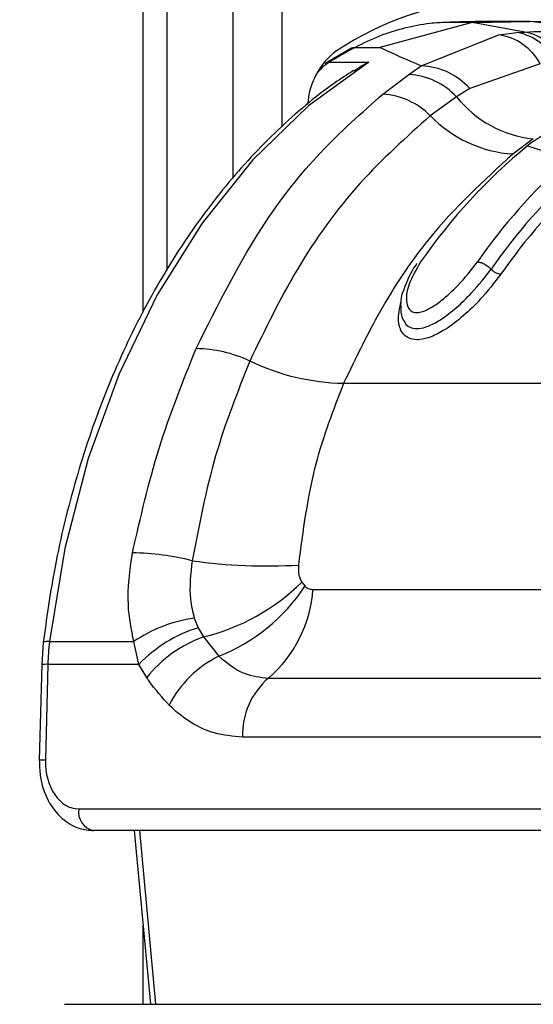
# Model space of a CAD drawing. Header units: millimetres. Extents: x 10 to 10348, y 8 to 8288.
# Tile 40 of 129: x 3648 to 3662, y 2810 to 2838. Entities that reach past the tile are written whole.
import ezdxf

# ---------------------------------------------------------------- set-up
doc = ezdxf.new("R2010")
doc.units = ezdxf.units.MM
doc.layers.add('COMPONENT_GEOMETRY', color=7, linetype='Continuous')
doc.styles.add('SLDTEXTSTYLE0', font='TXT', dxfattribs={"width": 0.75})
doc.dimstyles.new('SLDDIMSTYLE1', dxfattribs={"dimtxt": 75, "dimasz": 3.302, "dimexe": 0, "dimexo": 0.0625, "dimgap": 18.75, "dimtad": 0, "dimtih": 1, "dimtoh": 1, "dimdec": 0, "dimrnd": 1e-09, "dimzin": 12, "dimdsep": 46, "dimtxsty": 'SLDTEXTSTYLE0', "dimsah": 1, "dimcen": 0.09, "dimadec": 0, "dimazin": 3, "dimtfac": 1, "dimtdec": 0, "dimtofl": 0, "dimtmove": 0, "dimatfit": 3, "dimfxl": 1, "dimfrac": 2, "dimtolj": 1, "dimtzin": 12, "dimarcsym": 0})

# ---------------------------------------------------------------- blocks, each defined once
blk = doc.blocks.new('_D_6')
at = {"layer": 'COMPONENT_GEOMETRY', "color": 7}
for p, q in [((6592.367, 3169.161), (6314.849, 3169.161)), ((6318.024, 3169.161), (6318.024, 2018.737)), ((6318.024, 749.251), (6318.024, 1899.675)), ((3149.538, 749.251), (6321.199, 749.251))]:
    blk.add_line(p, q, dxfattribs=at)
for points in [[(6318.024, 3169.161), (6317.516, 3165.859), (6318.532, 3165.859)], [(6318.024, 749.251), (6318.532, 752.553), (6317.516, 752.553)]]:
    blk.add_solid(points, dxfattribs=at)
at = {"layer": 'COMPONENT_GEOMETRY', "color": 7, "insert": (6207.191, 1996.355), "char_height": 75, "attachment_point": 1, "style": 'SLDTEXTSTYLE0'}
blk.add_mtext('2420', dxfattribs=at)

msp = doc.modelspace()

# ---------------------------------------------------------------- linework, layer by layer
at = {"color": 8, "linetype": 'Continuous', "lineweight": 25}
for p, q in [((3651.265, 2829.761), (3651.265, 3086.431)), ((3653.846, 2833.612), (3653.846, 3086.431)), ((3655.242, 3086.431), (3655.242, 2835.083)), ((3651.159, 2814.911), (3651.618, 2809.931)), ((3651.265, 2809.931), (3651.265, 2812.183))]:
    msp.add_line(p, q, dxfattribs=at)
at = {"color": 7, "linetype": 'Continuous', "lineweight": 25}
for p, q in [((3651.957, 2830.967), (3651.957, 3086.431)), ((3660.694, 2838.077), (3658.051, 2837.36)), ((3660.694, 2838.077), (3659.956, 2838.077)), ((3660.694, 2838.077), (3662.362, 2838.104)), ((3662.209, 2837.8), (3660.694, 2838.077)), ((3662.362, 2838.104), (3661.624, 2838.104)), ((3664.427, 2837.848), (3662.362, 2838.104)), ((3664.03, 2838.077), (3662.362, 2838.104)), ((3659.239, 2836.83), (3661.457, 2837.72)), ((3661.457, 2837.72), (3661.981, 2837.787)), ((3661.981, 2837.787), (3662.209, 2837.8)), ((3657.237, 2837.336), (3656.481, 2836.9)), ((3657.344, 2837.36), (3658.051, 2837.36)), ((3656.602, 2836.933), (3657.734, 2836.933)), ((3658.883, 2836.582), (3659.239, 2836.83)), ((3662.649, 2836.886), (3660.629, 2836.178)), ((3658.139, 2836.02), (3658.883, 2836.582)), ((3660.629, 2836.178), (3660.247, 2835.941)), ((3660.247, 2835.941), (3659.497, 2835.398)), ((3662.446, 2834.735), (3661.865, 2834.303)), ((3662.361, 2834.6), (3662.286, 2834.541)), ((3662.286, 2834.541), (3663.457, 2834.154)), ((3657.012, 2827.732), (3676.634, 2827.732)), ((3655.811, 2822.03), (3655.905, 2821.913)), ((3656.133, 2821.823), (3669.27, 2821.823)), ((3652.732, 2820.998), (3652.844, 2820.726)), ((3652.844, 2820.726), (3652.996, 2820.463)), ((3652.996, 2820.463), (3653.438, 2819.908)), ((3648.402, 2820.298), (3648.358, 2819.669)), ((3648.58, 2820.327), (3650.999, 2820.327)), ((3651.144, 2819.675), (3650.999, 2820.327)), ((3648.358, 2819.669), (3648.29, 2816.926)), ((3648.533, 2819.675), (3648.466, 2816.932)), ((3651.144, 2819.675), (3648.533, 2819.675)), ((3651.369, 2819.297), (3651.144, 2819.675)), ((3654.857, 2819.283), (3667.993, 2819.283)), ((3667.247, 2817.59), (3654.111, 2817.59)), ((3649.421, 2815.532), (3666.913, 2815.532)), ((3667.337, 2814.911), (3649.845, 2814.911)), ((3651.013, 2814.911), (3651.472, 2809.931)), ((3649.008, 2809.931), (3668.241, 2809.931))]:
    msp.add_line(p, q, dxfattribs=at)
at = {"color": 7, "linetype": 'Continuous', "lineweight": 25, "flags": 128}
msp.add_lwpolyline([(3657.734, 2836.933), (3656.009, 2835.681), (3654.408, 2834.136), (3652.954, 2832.323), (3651.67, 2830.27), (3650.575, 2828.007), (3649.686, 2825.571), (3649.018, 2822.997), (3648.58, 2820.327)], dxfattribs=at)
at = {"color": 8, "linetype": 'Continuous', "lineweight": 25, "flags": 128}
msp.add_lwpolyline([(3656.481, 2836.9), (3656.536, 2836.924), (3656.602, 2836.933)], dxfattribs=at)
at = {"color": 7, "linetype": 'Continuous', "lineweight": 25}
for centre, radius, start, end in [((3661.964, 2829.39), 9.411, 67.7949, 123.2291), ((3661.223, 2836.117), 1.62, 28.3543, 81.694), ((3661.713, 2836.294), 1.517, 24.8501, 79.8091), ((3661.927, 2836.366), 1.461, 23.1912, 78.895), ((3658.062, 2835.599), 2.084, 127.03, 176.7368), ((3663.718, 2825.44), 13.517, 118.1348, 121.7615), ((3659.169, 2834.872), 1.958, 41.8011, 87.9502), ((3658.784, 2834.599), 1.985, 42.5214, 87.1346), ((3658.01, 2833.948), 2.076, 44.2899, 86.447), ((3662.813, 2838.011), 3.297, 218.8977, 263.6203), ((3662.099, 2837.917), 3.621, 224.0745, 266.307), ((3672.816, 2821.774), 16.549, 129.5162, 145.2434), ((3674.727, 2821.539), 16.917, 132.0753, 145.1369), ((3674.946, 2821.45), 16.709, 132.2977, 145.1289), ((3675.083, 2821.401), 16.537, 132.2972, 145.129), ((3652.738, 2825.008), 3.717, 64.7516, 89.3096), ((3657.129, 2834.212), 6.48, 244.3429, 268.9629), ((3650.783, 2814.967), 7.908, 76.1842, 88.7271), ((3654.809, 2837.662), 15.167, 261.8967, 273.4293), ((3651.577, 2826.321), 6.028, 283.6233, 314.6195), ((3651.482, 2824.836), 5.301, 291.6479, 326.547), ((3652.46, 2822.078), 3.682, 310.6115, 356.0245), ((3653.272, 2817.032), 4.003, 97.7501, 124.5983), ((3654.027, 2816.909), 3.996, 107.2209, 136.1826), ((3654.247, 2816.996), 3.685, 109.8395, 141.3631), ((3655.545, 2819.503), 7.014, 173.2556, 178.5928), ((3654.826, 2817.064), 3.164, 116.0149, 152.8464), ((3656.303, 2817.635), 2.193, 131.2695, 181.1867), ((3649.956, 2815.442), 0.543, 170.4634, 258.1913)]:
    msp.add_arc(centre, radius, start, end, dxfattribs=at)
at = {"color": 8, "linetype": 'Continuous', "lineweight": 25}
for centre, radius, start, end in [((3657.408, 2835.669), 1.499, 122.5098, 141.8225), ((3648.53, 2820.07), 0.261, 79.0374, 119.2482), ((3648.483, 2818.613), 1.063, 87.2544, 96.7454), ((3648.414, 2815.875), 1.058, 87.2196, 96.7609)]:
    msp.add_arc(centre, radius, start, end, dxfattribs=at)
at = {"color": 7, "linetype": 'Continuous', "lineweight": 25}
msp.add_ellipse((3649.456, 2816.932), major_axis=(0.069, 1.399), ratio=0.706247, start_param=1.605618, end_param=3.176414, dxfattribs=at)
for points, knots in [([(3659.956, 2838.077), (3659.8, 2838.068), (3659.398, 2838.046), (3658.756, 2837.923), (3658.037, 2837.701), (3657.574, 2837.474), (3657.344, 2837.36)], [0, 0, 0, 0, 0.175309, 0.450827, 0.726123, 1, 1, 1, 1]), ([(3661.624, 2838.104), (3661.483, 2838.104), (3661.202, 2838.103), (3660.781, 2838.097), (3660.365, 2838.089), (3660.09, 2838.081), (3659.956, 2838.077)], [0, 0, 0, 0, 0.252701, 0.505403, 0.758105, 1, 1, 1, 1]), ([(3662.209, 2837.8), (3662.547, 2837.813), (3663.286, 2837.842), (3664.026, 2837.846), (3664.427, 2837.848)], [0, 0, 0, 0, 0.458483, 1, 1, 1, 1]), ([(3657.233, 2837.333), (3657.233, 2837.333), (3657.261, 2837.359), (3657.303, 2837.359), (3657.344, 2837.36)], [0, 0, 0, 0, 0.007437, 1, 1, 1, 1]), ([(3658.051, 2837.36), (3658.069, 2837.351), (3658.433, 2837.177), (3658.847, 2836.999), (3659.239, 2836.83)], [0, 0, 0, 0, 0.050351, 1, 1, 1, 1]), ([(3657.303, 2836.683), (3657.439, 2836.776), (3657.578, 2836.871), (3657.731, 2836.932), (3657.734, 2836.933)], [0, 0, 0, 0, 0.981574, 1, 1, 1, 1]), ([(3657.296, 2836.696), (3657.117, 2836.58), (3656.364, 2836.092), (3655.112, 2835.03), (3653.607, 2833.424), (3652.253, 2831.568), (3651.067, 2829.501), (3650.066, 2827.249), (3649.267, 2824.845), (3648.71, 2822.514), (3648.496, 2820.973), (3648.402, 2820.298)], [0, 0, 0, 0, 0.0385263, 0.1615684, 0.284864, 0.4084184, 0.5321308, 0.6559252, 0.7797454, 0.9035631, 1, 1, 1, 1]), ([(3652.782, 2828.725), (3653.41, 2829.982), (3654.443, 2832.052), (3656.324, 2834.42), (3657.53, 2835.483), (3658.139, 2836.02)], [0, 0, 0, 0, 0.433269, 0.713909, 1, 1, 1, 1]), ([(3665.31, 2835.768), (3665.307, 2835.768), (3664.8, 2835.738), (3663.766, 2835.529), (3662.834, 2834.913), (3662.361, 2834.6)], [0, 0, 0, 0, 0.002812, 0.494133, 1, 1, 1, 1]), ([(3659.497, 2835.398), (3658.807, 2834.782), (3657.409, 2833.532), (3655.663, 2831.133), (3654.756, 2829.263), (3654.323, 2828.37)], [0, 0, 0, 0, 0.336899, 0.683336, 1, 1, 1, 1]), ([(3661.865, 2834.303), (3661.034, 2833.542), (3659.671, 2832.293), (3658.093, 2829.977), (3657.375, 2828.485), (3657.012, 2827.732)], [0, 0, 0, 0, 0.435994, 0.71534, 1, 1, 1, 1]), ([(3659.22, 2831.209), (3659.092, 2830.995), (3658.863, 2830.613), (3658.787, 2830.15), (3658.85, 2829.886), (3658.969, 2829.772), (3659.114, 2829.746), (3659.296, 2829.785), (3659.537, 2829.903), (3659.887, 2830.151), (3660.375, 2830.601), (3660.671, 2830.982), (3660.847, 2831.209)], [0, 0, 0, 0, 0.181495, 0.323763, 0.408831, 0.462284, 0.50417, 0.545967, 0.600528, 0.677266, 0.807826, 1, 1, 1, 1]), ([(3660.847, 2831.209), (3660.882, 2831.205), (3660.952, 2831.197), (3661.074, 2831.14), (3661.173, 2831.07), (3661.22, 2831.021), (3661.237, 2831.003)], [0, 0, 0, 0, 0.279643, 0.559277, 0.838897, 1, 1, 1, 1]), ([(3659.11, 2831.162), (3659.102, 2831.151), (3658.928, 2830.919), (3658.829, 2830.658), (3658.734, 2830.408)], [0, 0, 0, 0, 0.044775, 1, 1, 1, 1]), ([(3658.763, 2829.5), (3658.767, 2829.486), (3658.788, 2829.411), (3658.907, 2829.333), (3659.055, 2829.296), (3659.231, 2829.305), (3659.451, 2829.362), (3659.826, 2829.563), (3660.255, 2829.897), (3660.773, 2830.399), (3661.062, 2830.775), (3661.237, 2831.003)], [0, 0, 0, 0, 0.020037, 0.109525, 0.195008, 0.216466, 0.305531, 0.414982, 0.57665, 0.742895, 1, 1, 1, 1]), ([(3661.516, 2830.856), (3661.493, 2830.858), (3661.449, 2830.862), (3661.372, 2830.895), (3661.296, 2830.943), (3661.257, 2830.983), (3661.237, 2831.003)], [0, 0, 0, 0, 0.249993, 0.499988, 0.750023, 1, 1, 1, 1]), ([(3661.516, 2830.856), (3661.328, 2830.612), (3661.018, 2830.208), (3660.456, 2829.663), (3659.975, 2829.288), (3659.536, 2829.055), (3659.269, 2828.986), (3659.049, 2828.975), (3658.858, 2829.016), (3658.659, 2829.191), (3658.542, 2829.545), (3658.618, 2829.888), (3658.662, 2830.088)], [0, 0, 0, 0, 0.180877, 0.2992742, 0.4185367, 0.5040761, 0.5773037, 0.5952027, 0.6660745, 0.7374015, 0.8467961, 1, 1, 1, 1]), ([(3658.734, 2830.408), (3658.728, 2830.395), (3658.638, 2830.216), (3658.646, 2829.919), (3658.664, 2829.603), (3658.754, 2829.498), (3658.758, 2829.493)], [0, 0, 0, 0, 0.042037, 0.589559, 0.981502, 1, 1, 1, 1]), ([(3650.959, 2822.873), (3651.191, 2823.887), (3651.662, 2825.936), (3652.406, 2827.789), (3652.782, 2828.725)], [0, 0, 0, 0, 0.4946031, 1, 1, 1, 1]), ([(3654.323, 2828.37), (3653.97, 2827.48), (3653.255, 2825.677), (3652.867, 2823.665), (3652.671, 2822.646)], [0, 0, 0, 0, 0.493294, 1, 1, 1, 1]), ([(3657.012, 2827.732), (3656.717, 2826.973), (3656.084, 2825.341), (3655.845, 2823.504), (3655.716, 2822.522)], [0, 0, 0, 0, 0.4651, 1, 1, 1, 1]), ([(3650.999, 2820.327), (3650.929, 2820.675), (3650.765, 2821.49), (3650.888, 2822.369), (3650.959, 2822.873)], [0, 0, 0, 0, 0.4266074, 1, 1, 1, 1]), ([(3652.671, 2822.646), (3652.628, 2822.27), (3652.561, 2821.695), (3652.689, 2821.177), (3652.732, 2820.998)], [0, 0, 0, 0, 0.655203, 1, 1, 1, 1]), ([(3655.716, 2822.522), (3655.714, 2822.422), (3655.71, 2822.238), (3655.779, 2822.095), (3655.811, 2822.03)], [0, 0, 0, 0, 0.543551, 1, 1, 1, 1]), ([(3655.905, 2821.913), (3655.916, 2821.903), (3655.962, 2821.864), (3656.04, 2821.829), (3656.108, 2821.825), (3656.133, 2821.823)], [0, 0, 0, 0, 0.170023, 0.695974, 1, 1, 1, 1]), ([(3653.438, 2819.908), (3653.672, 2819.716), (3654.11, 2819.358), (3654.62, 2819.307), (3654.857, 2819.283)], [0, 0, 0, 0, 0.537048, 1, 1, 1, 1]), ([(3652.01, 2818.508), (3651.812, 2818.724), (3651.586, 2818.969), (3651.392, 2819.262), (3651.369, 2819.297)], [0, 0, 0, 0, 0.878047, 1, 1, 1, 1]), ([(3654.111, 2817.59), (3653.84, 2817.614), (3653.146, 2817.677), (3652.444, 2818.097), (3652.053, 2818.467), (3652.01, 2818.508)], [0, 0, 0, 0, 0.361896, 0.929068, 1, 1, 1, 1]), ([(3648.29, 2816.926), (3648.294, 2816.778), (3648.305, 2816.373), (3648.504, 2815.767), (3648.903, 2815.246), (3649.378, 2814.956), (3649.706, 2814.924), (3649.845, 2814.911)], [0, 0, 0, 0, 0.145725, 0.400686, 0.632994, 0.843546, 1, 1, 1, 1])]:
    msp.add_open_spline(points, degree=3, knots=knots, dxfattribs=at)

# ---------------------------------------------------------------- dimensions: what is measured, and where the dimension line sits
at = {"layer": 'COMPONENT_GEOMETRY', "color": 7}
dim = msp.add_linear_dim(base=(6318.024, 749.251), p1=(6593.637, 3169.161), p2=(3148.268, 749.251), angle=90, dimstyle='SLDDIMSTYLE1', dxfattribs=at)
dim.commit()
dim.dimension.update_dxf_attribs({"geometry": '_D_6', "text_midpoint": (6318.024, 1959.206), "dimtype": 160})

doc.saveas('drawing.dxf')
